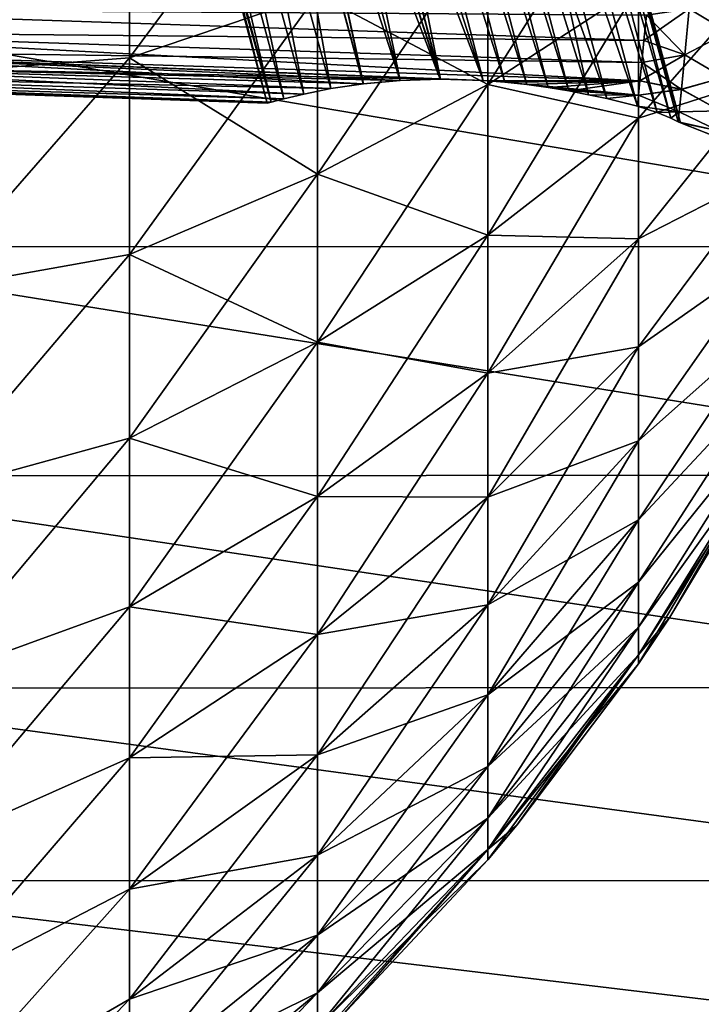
# Model space of a CAD drawing. Header units: metres. Extents: x 59 to 135, y -85 to 87.
# Tile 59 of 210: x 109 to 116, y -18 to -7. Entities that reach past the tile are written whole.
import ezdxf

# ---------------------------------------------------------------- set-up
doc = ezdxf.new("R2010")
doc.units = ezdxf.units.M
doc.layers.add('solid_21_404_502_XXX', color=7, linetype='CONTINUOUS')

msp = doc.modelspace()

# ---------------------------------------------------------------- linework, layer by layer
at = {"layer": 'solid_21_404_502_XXX'}
for points in [[(110.392487, -4.423628, -0.421481), (110.347565, -4.42402), (111.43634, -8.310863, -0.431976)], [(110.392487, -4.423628, 0.421481), (111.392357, -8.323226), (110.347565, -4.42402)], [(110.347565, -4.42402), (111.392357, -8.323226), (111.43634, -8.310863, -0.431976)], [(110.525894, -4.422464, -0.8266), (110.392487, -4.423628, -0.421481), (111.43634, -8.310863, -0.431976)], [(111.436386, -8.310852, 0.432182), (110.392487, -4.423628, 0.421481), (110.525894, -4.422464, 0.8266)], [(111.436386, -8.310852, 0.432182), (111.392357, -8.323226), (110.392487, -4.423628, 0.421481)], [(110.743584, -4.420564, -1.198509), (110.525894, -4.422464, -0.8266), (111.566765, -8.276051, -0.844717)], [(111.566971, -8.275999, 0.845185), (110.525894, -4.422464, 0.8266), (110.743584, -4.420564, 1.198509)], [(110.525894, -4.422464, -0.8266), (111.43634, -8.310863, -0.431976), (111.566765, -8.276051, -0.844717)], [(111.566971, -8.275999, 0.845185), (111.436386, -8.310852, 0.432182), (110.525894, -4.422464, 0.8266)], [(111.038292, -4.417992, -1.521424), (110.743584, -4.420564, -1.198509), (111.778152, -8.2256, -1.218633)], [(111.778397, -8.225548, 1.218974), (110.743584, -4.420564, 1.198509), (111.038292, -4.417992, 1.521423)], [(110.743584, -4.420564, -1.198509), (111.566765, -8.276051, -0.844717), (111.778152, -8.2256, -1.218633)], [(111.778397, -8.225548, 1.218974), (111.566971, -8.275999, 0.845185), (110.743584, -4.420564, 1.198509)], [(111.398613, -4.414848, -1.779628), (111.038292, -4.417992, -1.521424), (112.060646, -8.169247, -1.536503)], [(112.060905, -8.169195, 1.53674), (111.038292, -4.417992, 1.521423), (111.398605, -4.414848, 1.779627)], [(111.038292, -4.417992, -1.521424), (111.778152, -8.2256, -1.218633), (112.060646, -8.169247, -1.536503)], [(112.060905, -8.169195, 1.53674), (111.778397, -8.225548, 1.218974), (111.038292, -4.417992, 1.521423)], [(112.401436, -8.118342, 1.785575), (111.398605, -4.414848, 1.779627), (111.598946, -4.413099, 1.880386)], [(112.401436, -8.118342, 1.785575), (112.060905, -8.169195, 1.53674), (111.398605, -4.414848, 1.779627)], [(111.598953, -4.413099, -1.880387), (111.398613, -4.414848, -1.779628), (112.400543, -8.118453, -1.785059)], [(111.398613, -4.414848, -1.779628), (112.060646, -8.169247, -1.536503), (112.400543, -8.118453, -1.785059)], [(112.787056, -8.082655, 1.958179), (111.598946, -4.413099, 1.880386), (111.809967, -4.411258, 1.960317)], [(112.787056, -8.082655, 1.958179), (112.401436, -8.118342, 1.785575), (111.598946, -4.413099, 1.880386)], [(111.809967, -4.411258, -1.960317), (111.598953, -4.413099, -1.880387), (112.786057, -8.082711, -1.957851)], [(111.598953, -4.413099, -1.880387), (112.400543, -8.118453, -1.785059), (112.786057, -8.082711, -1.957851)], [(112.028831, -4.409348, -2.018155), (111.809967, -4.411258, -1.960317), (113.207458, -8.069504, -2.050285)], [(112.787056, -8.082655, 1.958179), (111.809967, -4.411258, 1.960317), (112.028831, -4.409348, 2.018154)], [(111.809967, -4.411258, -1.960317), (112.786057, -8.082711, -1.957851), (113.207458, -8.069504, -2.050285)], [(112.25312, -4.407391, -2.053221), (112.028831, -4.409348, -2.018155), (113.207458, -8.069504, -2.050285)], [(113.208389, -8.069503, 2.050393), (112.028831, -4.409348, 2.018154), (112.25312, -4.407391, 2.05322)], [(113.208389, -8.069503, 2.050393), (112.787056, -8.082655, 1.958179), (112.028831, -4.409348, 2.018154)], [(112.480423, -4.405407, -2.065), (112.25312, -4.407391, -2.053221), (113.655113, -8.083797, -2.056909)], [(113.208389, -8.069503, 2.050393), (112.25312, -4.407391, 2.05322), (112.480423, -4.405407, 2.065)], [(112.25312, -4.407391, -2.053221), (113.207458, -8.069504, -2.050285), (113.655113, -8.083797, -2.056909)], [(112.707726, -4.403423, -2.05322), (112.480423, -4.405407, -2.065), (113.655113, -8.083797, -2.056909)], [(113.655907, -8.083847, 2.056842), (112.480423, -4.405407, 2.065), (112.707726, -4.403423, 2.053221)], [(113.655907, -8.083847, 2.056842), (113.208389, -8.069503, 2.050393), (112.480423, -4.405407, 2.065)], [(112.932022, -4.401466, -2.018154), (112.707726, -4.403423, -2.05322), (113.883667, -8.10182, -2.026139)], [(113.884346, -8.101885, 2.026014), (112.707726, -4.403423, 2.053221), (112.932022, -4.401466, 2.018155)], [(112.707726, -4.403423, -2.05322), (113.655113, -8.083797, -2.056909), (113.883667, -8.10182, -2.026139)], [(113.884346, -8.101885, 2.026014), (113.655907, -8.083847, 2.056842), (112.707726, -4.403423, 2.053221)], [(113.150887, -4.399556, -1.960317), (112.932022, -4.401466, -2.018154), (114.112625, -8.126971, -1.9718)], [(114.11319, -8.127041, 1.971637), (112.932022, -4.401466, 2.018155), (113.150879, -4.399556, 1.960317)], [(112.932022, -4.401466, -2.018154), (113.883667, -8.10182, -2.026139), (114.112625, -8.126971, -1.9718)], [(114.11319, -8.127041, 1.971637), (113.884346, -8.101885, 2.026014), (112.932022, -4.401466, 2.018155)], [(114.337975, -8.158098, 1.893916), (113.150879, -4.399556, 1.960317), (113.3619, -4.397715, 1.880387)], [(114.337975, -8.158098, 1.893916), (114.11319, -8.127041, 1.971637), (113.150879, -4.399556, 1.960317)], [(113.3619, -4.397715, -1.880386), (113.150887, -4.399556, -1.960317), (114.337471, -8.158022, -1.894118)], [(113.150887, -4.399556, -1.960317), (114.112625, -8.126971, -1.9718), (114.337471, -8.158022, -1.894118)], [(113.562241, -4.395966, -1.779627), (113.3619, -4.397715, -1.880386), (114.554703, -8.193942, -1.793763)], [(114.55513, -8.194018, 1.79354), (113.3619, -4.397715, 1.880387), (113.562241, -4.395966, 1.779628)], [(113.3619, -4.397715, -1.880386), (114.337471, -8.158022, -1.894118), (114.554703, -8.193942, -1.793763)], [(114.55513, -8.194018, 1.79354), (114.337975, -8.158098, 1.893916), (113.3619, -4.397715, 1.880387)], [(113.922562, -4.392822, -1.521423), (113.562241, -4.395966, -1.779627), (114.95121, -8.274076, -1.531384)], [(114.7612, -8.233546, 1.671716), (113.562241, -4.395966, 1.779628), (113.922562, -4.392822, 1.521424)], [(113.562241, -4.395966, -1.779627), (114.760941, -8.233493, -1.671889), (114.95121, -8.274076, -1.531384)], [(113.562241, -4.395966, -1.779627), (114.554703, -8.193942, -1.793763), (114.760941, -8.233493, -1.671889)], [(114.7612, -8.233546, 1.671716), (114.55513, -8.194018, 1.79354), (113.562241, -4.395966, 1.779628)], [(114.217262, -4.39025, -1.198509), (113.922562, -4.392822, -1.521423), (115.272339, -8.351653, -1.207146)], [(115.272324, -8.351648, 1.207164), (113.922562, -4.392822, 1.521424), (114.217262, -4.39025, 1.198509)], [(113.922562, -4.392822, -1.521423), (114.95121, -8.274076, -1.531384), (115.272339, -8.351653, -1.207146)], [(114.95137, -8.274112, 1.531252), (114.7612, -8.233546, 1.671716), (113.922562, -4.392822, 1.521424)], [(115.272324, -8.351648, 1.207164), (114.95137, -8.274112, 1.531252), (113.922562, -4.392822, 1.521424)], [(114.434952, -4.38835, -0.8266), (114.217262, -4.39025, -1.198509), (115.481117, -8.418453, -0.897433)], [(115.481316, -8.418519, 0.897074), (114.217262, -4.39025, 1.198509), (114.434952, -4.38835, 0.8266)], [(114.217262, -4.39025, -1.198509), (115.272339, -8.351653, -1.207146), (115.481117, -8.418453, -0.897433)], [(115.481316, -8.418519, 0.897074), (115.272324, -8.351648, 1.207164), (114.217262, -4.39025, 1.198509)], [(114.568367, -4.387186, -0.421481), (114.434952, -4.38835, -0.8266), (115.62262, -8.478787, -0.583449)], [(115.622787, -8.478856, 0.582966), (114.434952, -4.38835, 0.8266), (114.568367, -4.387186, 0.421481)], [(114.434952, -4.38835, -0.8266), (115.481117, -8.418453, -0.897433), (115.62262, -8.478787, -0.583449)], [(115.622787, -8.478856, 0.582966), (115.481316, -8.418519, 0.897074), (114.434952, -4.38835, 0.8266)], [(114.568367, -4.387186, -0.421481), (115.723175, -8.528977), (114.613281, -4.386794)], [(115.699303, -8.516507, 0.285533), (114.568367, -4.387186, 0.421481), (114.613281, -4.386794)], [(114.568367, -4.387186, -0.421481), (115.70031, -8.517031, -0.27944), (115.723175, -8.528977)], [(114.568367, -4.387186, -0.421481), (115.62262, -8.478787, -0.583449), (115.70031, -8.517031, -0.27944)], [(115.699303, -8.516507, 0.285533), (115.622787, -8.478856, 0.582966), (114.568367, -4.387186, 0.421481)], [(115.699303, -8.516507, 0.285533), (114.613281, -4.386794), (115.723175, -8.528977)], [(111.920319, -5.199671, -17.368111), (109.95063, -5.682899, -18.982204), (109.95063, -7.848173, -18.194109)], [(111.920319, -5.199671, -17.368111), (109.95063, -7.848173, -18.194109), (111.920319, -7.180827, -16.647028)], [(109.95063, -5.682899, 18.982204), (107.817078, -8.010923, 19.721573), (107.817078, -5.623294, 20.530315)], [(109.95063, -5.682899, -18.982204), (107.817078, -5.623343, -20.530302), (107.817078, -8.010966, -19.721556)], [(113.704964, -8.124993, -14.072901), (115.285385, -7.097771, -12.2937), (115.285385, -5.622567, -13.034575)], [(113.704964, -6.436291, -14.920999), (113.704964, -8.124993, -14.072901), (115.285385, -5.622567, -13.034575)], [(109.95063, -7.848173, 18.194109), (107.817078, -8.010923, 19.721573), (109.95063, -5.682899, 18.982204)], [(109.95063, -7.848173, -18.194109), (109.95063, -5.682899, -18.982204), (107.817078, -8.010966, -19.721556)], [(109.95063, -7.848173, 18.194109), (109.95063, -5.682899, 18.982204), (111.920319, -7.180827, 16.647028)], [(111.920319, -7.180827, 16.647028), (113.704964, -6.436291, 14.920999), (113.704964, -8.124993, 14.072901)], [(111.920319, -9.064875, -15.700824), (113.704964, -8.124993, -14.072901), (113.704964, -6.436291, -14.920999)], [(111.920319, -7.180827, -16.647028), (111.920319, -9.064875, -15.700824), (113.704964, -6.436291, -14.920999)], [(113.704964, -8.124993, 14.072901), (113.704964, -6.436291, 14.920999), (115.285385, -7.097771, 12.2937)], [(108.931236, -6.632262, -15.899974), (108.601753, -7.452062, -15.831727), (108.727631, -6.949648, -16.02553)], [(108.621056, -7.441148, -15.677218), (108.601753, -7.452062, -15.831727), (108.931236, -6.632262, -15.899974)], [(108.602654, -7.449636, 15.832072), (108.932411, -6.629541, 15.900042), (108.72821, -6.948208, 16.025627)], [(108.951202, -6.638469, 15.745342), (108.932411, -6.629541, 15.900042), (108.602654, -7.449636, 15.832072)], [(108.621956, -7.438782, 15.67756), (108.951202, -6.638469, 15.745342), (108.602654, -7.449636, 15.832072)], [(115.285385, -8.47699, 11.386574), (116.6446, -6.926103, 9.78536), (116.6446, -8.042004, 8.891027)], [(115.285385, -8.47699, 11.386574), (115.285385, -7.097771, 12.2937), (116.6446, -6.926103, 9.78536)], [(115.285385, -8.47699, -11.386574), (116.6446, -8.042004, -8.891027), (116.6446, -6.926103, -9.78536)], [(115.285385, -7.097771, -12.2937), (115.285385, -8.47699, -11.386574), (116.6446, -6.926103, -9.78536)], [(115.816536, -7.3345, -3.885094), (116.280022, -6.979346, -4.616666), (116.222412, -7.576457, -3.808424)], [(116.222427, -7.576327, 3.808612), (116.280029, -6.979311, 4.616724), (115.816559, -7.33431, 3.885368)], [(113.704964, -8.124993, 14.072901), (115.285385, -7.097771, 12.2937), (115.285385, -8.47699, 11.386574)], [(113.704964, -9.703818, -13.034491), (115.285385, -8.47699, -11.386574), (115.285385, -7.097771, -12.2937)], [(113.704964, -8.124993, -14.072901), (113.704964, -9.703818, -13.034491), (115.285385, -7.097771, -12.2937)], [(109.95063, -7.848173, 18.194109), (111.920319, -7.180827, 16.647028), (111.920319, -9.064875, 15.700824)], [(111.920319, -7.180827, -16.647028), (109.95063, -7.848173, -18.194109), (109.95063, -9.907313, -17.159969)], [(111.920319, -7.180827, -16.647028), (109.95063, -9.907313, -17.159969), (111.920319, -9.064875, -15.700824)], [(111.920319, -9.064875, 15.700824), (111.920319, -7.180827, 16.647028), (113.704964, -8.124993, 14.072901)], [(105.599998, -7.292579, 21.813259), (120.538811, -9.822134, 20.797253), (120.5784, -7.287879, 21.814831)], [(105.599998, -7.292579, -21.813259), (120.578392, -7.28847, -21.814632), (120.538803, -9.822706, -20.796982)], [(105.599998, -7.292579, 21.813259), (105.599998, -9.828005, 20.794477), (120.538811, -9.822134, 20.797253)], [(105.599998, -9.828005, -20.794477), (105.599998, -7.292579, -21.813259), (120.538803, -9.822706, -20.796982)], [(115.340332, -7.666332, 3.205339), (105.518089, -7.332491, 3.102269), (105.518089, -7.569095, 2.618288)], [(115.340332, -7.666332, 3.205339), (115.366592, -7.401077, 3.665334), (105.518089, -7.332491, 3.102269)], [(115.340393, -7.66574, -3.206466), (105.518089, -7.569095, -2.618288), (105.518089, -7.332491, -3.102269)], [(115.366646, -7.400487, -3.666272), (115.340393, -7.66574, -3.206466), (105.518089, -7.332491, -3.102269)], [(115.816559, -7.33431, 3.885368), (115.366592, -7.401077, 3.665334), (115.340332, -7.666332, 3.205339)], [(115.76918, -7.814988, 3.054372), (115.816559, -7.33431, 3.885368), (115.340332, -7.666332, 3.205339)], [(115.769157, -7.815195, -3.053904), (115.340393, -7.66574, -3.206466), (115.366646, -7.400487, -3.666272)], [(115.769157, -7.815195, -3.053904), (115.366646, -7.400487, -3.666272), (115.816536, -7.3345, -3.885094)], [(115.769157, -7.815195, -3.053904), (115.816536, -7.3345, -3.885094), (116.222412, -7.576457, -3.808424)], [(116.222427, -7.576327, 3.808612), (115.816559, -7.33431, 3.885368), (115.76918, -7.814988, 3.054372)], [(115.317635, -7.895239, 2.726477), (105.518089, -7.569095, 2.618288), (105.518089, -7.764924, 2.116421)], [(115.317635, -7.895239, 2.726477), (115.340332, -7.666332, 3.205339), (105.518089, -7.569095, 2.618288)], [(115.298714, -8.08601, -2.233007), (105.518089, -7.764924, -2.116421), (105.518089, -7.569095, -2.618288)], [(115.317688, -7.894687, -2.727756), (115.298714, -8.08601, -2.233007), (105.518089, -7.569095, -2.618288)], [(115.340393, -7.66574, -3.206466), (115.317688, -7.894687, -2.727756), (105.518089, -7.569095, -2.618288)], [(115.769157, -7.815195, -3.053904), (116.222412, -7.576457, -3.808424), (116.176224, -8.053399, -2.924376)], [(116.176247, -8.053246, 2.924732), (116.222427, -7.576327, 3.808612), (115.76918, -7.814988, 3.054372)], [(115.76918, -7.814988, 3.054372), (115.340332, -7.666332, 3.205339), (115.317635, -7.895239, 2.726477)], [(115.769157, -7.815195, -3.053904), (115.317688, -7.894687, -2.727756), (115.340393, -7.66574, -3.206466)], [(105.518089, -7.764924, -2.116421), (113.655113, -8.083797, -2.056909), (113.207458, -8.069504, -2.050285)], [(115.298714, -8.08601, -2.233007), (113.655113, -8.083797, -2.056909), (105.518089, -7.764924, -2.116421)], [(105.518089, -7.764924, -2.116421), (113.207458, -8.069504, -2.050285), (112.786057, -8.082711, -1.957851)], [(105.518089, -7.764924, -2.116421), (112.786057, -8.082711, -1.957851), (112.400543, -8.118453, -1.785059)], [(105.518089, -7.764924, -2.116421), (112.400543, -8.118453, -1.785059), (105.518089, -7.91864, -1.600097)], [(105.518089, -7.764924, 2.116421), (113.208389, -8.069503, 2.050393), (113.655907, -8.083847, 2.056842)], [(105.518089, -7.91864, 1.600097), (113.208389, -8.069503, 2.050393), (105.518089, -7.764924, 2.116421)], [(115.298676, -8.086434, 2.231771), (105.518089, -7.764924, 2.116421), (113.655907, -8.083847, 2.056842)], [(115.298676, -8.086434, 2.231771), (115.317635, -7.895239, 2.726477), (105.518089, -7.764924, 2.116421)], [(115.76918, -7.814988, 3.054372), (115.317635, -7.895239, 2.726477), (115.298676, -8.086434, 2.231771)], [(115.733459, -8.176515, 2.165089), (115.76918, -7.814988, 3.054372), (115.298676, -8.086434, 2.231771)], [(115.733437, -8.176706, -2.164474), (115.317688, -7.894687, -2.727756), (115.769157, -7.815195, -3.053904)], [(115.733437, -8.176706, -2.164474), (115.769157, -7.815195, -3.053904), (116.176224, -8.053399, -2.924376)], [(116.176247, -8.053246, 2.924732), (115.76918, -7.814988, 3.054372), (115.733459, -8.176515, 2.165089)], [(105.518089, -7.91864, -1.600097), (112.400543, -8.118453, -1.785059), (112.060646, -8.169247, -1.536503)], [(105.518089, -7.91864, -1.600097), (112.060646, -8.169247, -1.536503), (111.778152, -8.2256, -1.218633)], [(105.518089, -7.91864, -1.600097), (111.778152, -8.2256, -1.218633), (105.518089, -8.029194, -1.072843)], [(105.518089, -7.91864, 1.600097), (112.060905, -8.169195, 1.53674), (112.401436, -8.118342, 1.785575)], [(105.518089, -8.029194, 1.072843), (112.060905, -8.169195, 1.53674), (105.518089, -7.91864, 1.600097)], [(105.518089, -7.91864, 1.600097), (112.401436, -8.118342, 1.785575), (112.787056, -8.082655, 1.958179)], [(105.518089, -7.91864, 1.600097), (112.787056, -8.082655, 1.958179), (113.208389, -8.069503, 2.050393)], [(109.95063, -7.848173, 18.194109), (107.817078, -10.286201, 18.636238), (107.817078, -8.010923, 19.721573)], [(109.95063, -9.907313, 17.159969), (107.817078, -10.286201, 18.636238), (109.95063, -7.848173, 18.194109)], [(109.95063, -7.848173, -18.194109), (107.817078, -8.010966, -19.721556), (107.817078, -10.286238, -18.636217)], [(109.95063, -9.907313, -17.159969), (109.95063, -7.848173, -18.194109), (107.817078, -10.286238, -18.636217)], [(109.95063, -9.907313, 17.159969), (109.95063, -7.848173, 18.194109), (111.920319, -9.064875, 15.700824)], [(115.733437, -8.176706, -2.164474), (115.298714, -8.08601, -2.233007), (115.317688, -7.894687, -2.727756)], [(105.518089, -8.029194, -1.072843), (111.778152, -8.2256, -1.218633), (111.566765, -8.276051, -0.844717)], [(105.518089, -8.029194, -1.072843), (111.566765, -8.276051, -0.844717), (105.518089, -8.09583, -0.53826)], [(105.518089, -8.029194, 1.072843), (111.566971, -8.275999, 0.845185), (111.778397, -8.225548, 1.218974)], [(105.518089, -8.09583, 0.53826), (111.566971, -8.275999, 0.845185), (105.518089, -8.029194, 1.072843)], [(105.518089, -8.029194, 1.072843), (111.778397, -8.225548, 1.218974), (112.060905, -8.169195, 1.53674)], [(115.285385, -9.741572, 10.325463), (116.6446, -8.042004, 8.891027), (116.6446, -9.043473, 7.870183)], [(115.285385, -9.741572, 10.325463), (115.285385, -8.47699, 11.386574), (116.6446, -8.042004, 8.891027)], [(115.285385, -9.741572, -10.325463), (116.6446, -9.043473, -7.870183), (116.6446, -8.042004, -8.891027)], [(115.285385, -8.47699, -11.386574), (115.285385, -9.741572, -10.325463), (116.6446, -8.042004, -8.891027)], [(105.518089, -8.09583, -0.53826), (111.566765, -8.276051, -0.844717), (111.43634, -8.310863, -0.431976)], [(105.518089, -8.09583, -0.53826), (111.43634, -8.310863, -0.431976), (111.392357, -8.323226)], [(105.518089, -8.09583, -0.53826), (111.392357, -8.323226), (105.518089, -8.118093)], [(105.518089, -8.09583, 0.53826), (111.436386, -8.310852, 0.432182), (111.566971, -8.275999, 0.845185)], [(105.518089, -8.118093), (111.436386, -8.310852, 0.432182), (105.518089, -8.09583, 0.53826)], [(105.518089, -8.118093), (111.392357, -8.323226), (111.436386, -8.310852, 0.432182)], [(111.920319, -9.064875, 15.700824), (113.704964, -8.124993, 14.072901), (113.704964, -9.703818, 13.034491)], [(111.920319, -10.826336, -14.542293), (113.704964, -9.703818, -13.034491), (113.704964, -8.124993, -14.072901)], [(111.920319, -9.064875, -15.700824), (111.920319, -10.826336, -14.542293), (113.704964, -8.124993, -14.072901)], [(115.298714, -8.08601, -2.233007), (113.883667, -8.10182, -2.026139), (113.655113, -8.083797, -2.056909)], [(115.298676, -8.086434, 2.231771), (113.655907, -8.083847, 2.056842), (113.884346, -8.101885, 2.026014)], [(113.704964, -9.703818, 13.034491), (113.704964, -8.124993, 14.072901), (115.285385, -8.47699, 11.386574)], [(115.298714, -8.08601, -2.233007), (115.283569, -8.23862, -1.725142), (113.883667, -8.10182, -2.026139)], [(115.283569, -8.23862, -1.725142), (114.112625, -8.126971, -1.9718), (113.883667, -8.10182, -2.026139)], [(115.298676, -8.086434, 2.231771), (113.884346, -8.101885, 2.026014), (114.11319, -8.127041, 1.971637)], [(115.283569, -8.23862, -1.725142), (114.337471, -8.158022, -1.894118), (114.112625, -8.126971, -1.9718)], [(115.298676, -8.086434, 2.231771), (114.11319, -8.127041, 1.971637), (114.337975, -8.158098, 1.893916)], [(115.298676, -8.086434, 2.231771), (114.337975, -8.158098, 1.893916), (114.55513, -8.194018, 1.79354)], [(115.283546, -8.238839, 1.724296), (115.298676, -8.086434, 2.231771), (114.55513, -8.194018, 1.79354)], [(115.733459, -8.176515, 2.165089), (115.298676, -8.086434, 2.231771), (115.283546, -8.238839, 1.724296)], [(115.733437, -8.176706, -2.164474), (115.283569, -8.23862, -1.725142), (115.298714, -8.08601, -2.233007)], [(115.733437, -8.176706, -2.164474), (116.176224, -8.053399, -2.924376), (116.142494, -8.400869, -1.982333)], [(116.142509, -8.400744, 1.982817), (116.176247, -8.053246, 2.924732), (115.733459, -8.176515, 2.165089)], [(115.283569, -8.23862, -1.725142), (114.554703, -8.193942, -1.793763), (114.337471, -8.158022, -1.894118)], [(115.283569, -8.23862, -1.725142), (114.760941, -8.233493, -1.671889), (114.554703, -8.193942, -1.793763)], [(115.283546, -8.238839, 1.724296), (114.55513, -8.194018, 1.79354), (114.7612, -8.233546, 1.671716)], [(115.283569, -8.23862, -1.725142), (114.95121, -8.274076, -1.531384), (114.760941, -8.233493, -1.671889)], [(115.283546, -8.238839, 1.724296), (114.7612, -8.233546, 1.671716), (114.95137, -8.274112, 1.531252)], [(115.283569, -8.23862, -1.725142), (115.272339, -8.351653, -1.207146), (114.95121, -8.274076, -1.531384)], [(115.283546, -8.238839, 1.724296), (114.95137, -8.274112, 1.531252), (115.272324, -8.351648, 1.207164)], [(115.710159, -8.411979, 1.234397), (115.283546, -8.238839, 1.724296), (115.272324, -8.351648, 1.207164)], [(115.710144, -8.412097, -1.233741), (115.272339, -8.351653, -1.207146), (115.283569, -8.23862, -1.725142)], [(115.710159, -8.411979, 1.234397), (115.733459, -8.176515, 2.165089), (115.283546, -8.238839, 1.724296)], [(115.710144, -8.412097, -1.233741), (115.283569, -8.23862, -1.725142), (115.733437, -8.176706, -2.164474)], [(115.710144, -8.412097, -1.233741), (115.733437, -8.176706, -2.164474), (116.142494, -8.400869, -1.982333)], [(116.142509, -8.400744, 1.982817), (115.733459, -8.176515, 2.165089), (115.710159, -8.411979, 1.234397)], [(115.710159, -8.411979, 1.234397), (115.272324, -8.351648, 1.207164), (115.481316, -8.418519, 0.897074)], [(115.710144, -8.412097, -1.233741), (115.481117, -8.418453, -0.897433), (115.272339, -8.351653, -1.207146)], [(115.710144, -8.412097, -1.233741), (115.62262, -8.478787, -0.583449), (115.481117, -8.418453, -0.897433)], [(115.710159, -8.411979, 1.234397), (115.481316, -8.418519, 0.897074), (115.622787, -8.478856, 0.582966)], [(115.710144, -8.412097, -1.233741), (115.70031, -8.517031, -0.27944), (115.62262, -8.478787, -0.583449)], [(115.710159, -8.411979, 1.234397), (115.622787, -8.478856, 0.582966), (115.699303, -8.516507, 0.285533)], [(116.121956, -8.61201, 1.001312), (115.710159, -8.411979, 1.234397), (115.699303, -8.516507, 0.285533)], [(115.710144, -8.412097, -1.233741), (116.121948, -8.612075, -1.000918), (115.70031, -8.517031, -0.27944)], [(115.710144, -8.412097, -1.233741), (116.142494, -8.400869, -1.982333), (116.121948, -8.612075, -1.000918)], [(116.121956, -8.61201, 1.001312), (116.142509, -8.400744, 1.982817), (115.710159, -8.411979, 1.234397)], [(113.704964, -9.703818, 13.034491), (115.285385, -8.47699, 11.386574), (115.285385, -9.741572, 10.325463)], [(113.704964, -11.151417, -11.819812), (115.285385, -9.741572, -10.325463), (115.285385, -8.47699, -11.386574)], [(113.704964, -9.703818, -13.034491), (113.704964, -11.151417, -11.819812), (115.285385, -8.47699, -11.386574)], [(116.121956, -8.61201, 1.001312), (115.699303, -8.516507, 0.285533), (115.723175, -8.528977)], [(116.115059, -8.682919), (115.723175, -8.528977), (115.70031, -8.517031, -0.27944)], [(116.121948, -8.612075, -1.000918), (116.115059, -8.682919), (115.70031, -8.517031, -0.27944)], [(116.115059, -8.682919), (116.121956, -8.61201, 1.001312), (115.723175, -8.528977)], [(109.95063, -9.907313, 17.159969), (111.920319, -9.064875, 15.700824), (111.920319, -10.826336, 14.542293)], [(111.920319, -9.064875, -15.700824), (109.95063, -9.907313, -17.159969), (109.95063, -11.832475, -15.893772)], [(111.920319, -9.064875, -15.700824), (109.95063, -11.832475, -15.893772), (111.920319, -10.826336, -14.542293)], [(111.920319, -10.826336, 14.542293), (111.920319, -9.064875, 15.700824), (113.704964, -9.703818, 13.034491)], [(115.285385, -10.874416, 9.124719), (116.6446, -9.043473, 7.870183), (116.6446, -9.916263, 6.737353)], [(115.285385, -10.874416, 9.124719), (115.285385, -9.741572, 10.325463), (116.6446, -9.043473, 7.870183)], [(115.285385, -10.874416, -9.124719), (116.6446, -9.916263, -6.737353), (116.6446, -9.043473, -7.870183)], [(115.285385, -9.741572, -10.325463), (115.285385, -10.874416, -9.124719), (116.6446, -9.043473, -7.870183)], [(111.920319, -10.826336, 14.542293), (113.704964, -9.703818, 13.034491), (113.704964, -11.151417, 11.819812)], [(111.920319, -12.441389, -13.187102), (113.704964, -11.151417, -11.819812), (113.704964, -9.703818, -13.034491)], [(111.920319, -10.826336, -14.542293), (111.920319, -12.441389, -13.187102), (113.704964, -9.703818, -13.034491)], [(113.704964, -11.151417, 11.819812), (113.704964, -9.703818, 13.034491), (115.285385, -9.741572, 10.325463)], [(113.704964, -11.151417, 11.819812), (115.285385, -9.741572, 10.325463), (115.285385, -10.874416, 9.124719)], [(113.704964, -12.448212, -10.44529), (115.285385, -10.874416, -9.124719), (115.285385, -9.741572, -10.325463)], [(113.704964, -11.151417, -11.819812), (113.704964, -12.448212, -10.44529), (115.285385, -9.741572, -10.325463)], [(105.599998, -9.828005, 20.794477), (120.515663, -12.218387, 19.486176), (120.538811, -9.822134, 20.797253)], [(105.599998, -9.828005, -20.794477), (120.538803, -9.822706, -20.796982), (120.515656, -12.218923, -19.48584)], [(105.599998, -9.828005, 20.794477), (105.599998, -12.224719, 19.482203), (120.515663, -12.218387, 19.486176)], [(105.599998, -12.224719, -19.482203), (105.599998, -9.828005, -20.794477), (120.515656, -12.218923, -19.48584)], [(109.95063, -9.907313, 17.159969), (107.817078, -12.417218, 17.289534), (107.817078, -10.286201, 18.636238)], [(109.95063, -11.832475, 15.893772), (107.817078, -12.417218, 17.289534), (109.95063, -9.907313, 17.159969)], [(109.95063, -9.907313, -17.159969), (107.817078, -10.286238, -18.636217), (107.817078, -12.417248, -17.289513)], [(109.95063, -11.832475, -15.893772), (109.95063, -9.907313, -17.159969), (107.817078, -12.417248, -17.289513)], [(109.95063, -11.832475, 15.893772), (109.95063, -9.907313, 17.159969), (111.920319, -10.826336, 14.542293)], [(115.285385, -11.860203, 7.800578), (116.6446, -9.916263, 6.737353), (116.6446, -10.647953, 5.508656)], [(115.285385, -11.860203, 7.800578), (115.285385, -10.874416, 9.124719), (116.6446, -9.916263, 6.737353)], [(115.285385, -11.860203, -7.800578), (116.6446, -10.647953, -5.508656), (116.6446, -9.916263, -6.737353)], [(115.285385, -10.874416, -9.124719), (115.285385, -11.860203, -7.800578), (116.6446, -9.916263, -6.737353)], [(115.285385, -12.685599, 6.370948), (116.6446, -10.647953, 5.508656), (116.6446, -11.228132, 4.201576)], [(115.285385, -12.685599, 6.370948), (115.285385, -11.860203, 7.800578), (116.6446, -10.647953, 5.508656)], [(115.285385, -12.685599, -6.370948), (116.6446, -11.228131, -4.201576), (116.6446, -10.647953, -5.508656)], [(115.285385, -11.860203, -7.800578), (115.285385, -12.685599, -6.370948), (116.6446, -10.647953, -5.508656)], [(109.95063, -11.832475, 15.893772), (111.920319, -10.826336, 14.542293), (111.920319, -12.441389, 13.187102)], [(111.920319, -10.826336, -14.542293), (109.95063, -11.832475, -15.893772), (109.95063, -13.597622, -14.412637)], [(111.920319, -10.826336, -14.542293), (109.95063, -13.597622, -14.412637), (111.920319, -12.441389, -13.187102)], [(111.920319, -12.441389, 13.187102), (111.920319, -10.826336, 14.542293), (113.704964, -11.151417, 11.819812)], [(113.704964, -12.448212, 10.44529), (115.285385, -10.874416, 9.124719), (115.285385, -11.860203, 7.800578)], [(113.704964, -12.448212, 10.44529), (113.704964, -11.151417, 11.819812), (115.285385, -10.874416, 9.124719)], [(113.704964, -13.576665, -8.929513), (115.285385, -11.860203, -7.800578), (115.285385, -10.874416, -9.124719)], [(113.704964, -12.448212, -10.44529), (113.704964, -13.576665, -8.929513), (115.285385, -10.874416, -9.124719)], [(111.920319, -12.441389, 13.187102), (113.704964, -11.151417, 11.819812), (113.704964, -12.448212, 10.44529)], [(111.920319, -13.888194, -11.653579), (113.704964, -12.448212, -10.44529), (113.704964, -11.151417, -11.819812)], [(111.920319, -12.441389, -13.187102), (111.920319, -13.888194, -11.653579), (113.704964, -11.151417, -11.819812)], [(115.285385, -13.339446, -4.855161), (116.6446, -11.648544, -2.834712), (116.6446, -11.228131, -4.201576)], [(115.285385, -12.685599, -6.370948), (115.285385, -13.339446, -4.855161), (116.6446, -11.228131, -4.201576)], [(115.285385, -13.339446, 4.855161), (116.6446, -11.228132, 4.201576), (116.6446, -11.648544, 2.834712)], [(115.285385, -13.339446, 4.855161), (115.285385, -12.685599, 6.370948), (116.6446, -11.228132, 4.201576)], [(115.285385, -13.8129, 3.273717), (116.6446, -11.648544, 2.834712), (116.6446, -11.90321, 1.427512)], [(115.285385, -13.8129, 3.273717), (115.285385, -13.339446, 4.855161), (116.6446, -11.648544, 2.834712)], [(115.285385, -13.8129, -3.273717), (116.6446, -11.90321, -1.427512), (116.6446, -11.648544, -2.834712)], [(115.285385, -13.339446, -4.855161), (115.285385, -13.8129, -3.273717), (116.6446, -11.648544, -2.834712)], [(109.95063, -11.832475, 15.893772), (107.817078, -14.374086, 15.700349), (107.817078, -12.417218, 17.289534)], [(109.95063, -13.597622, 14.412637), (107.817078, -14.374086, 15.700349), (109.95063, -11.832475, 15.893772)], [(109.95063, -11.832475, -15.893772), (107.817078, -12.417248, -17.289513), (107.817078, -14.374109, -15.700327)], [(109.95063, -13.597622, -14.412637), (109.95063, -11.832475, -15.893772), (107.817078, -14.374109, -15.700327)], [(109.95063, -13.597622, 14.412637), (109.95063, -11.832475, 15.893772), (111.920319, -12.441389, 13.187102)], [(113.704964, -13.576665, 8.929513), (115.285385, -11.860203, 7.800578), (115.285385, -12.685599, 6.370948)], [(113.704964, -13.576665, 8.929513), (113.704964, -12.448212, 10.44529), (115.285385, -11.860203, 7.800578)], [(113.704964, -14.521518, -7.29298), (115.285385, -12.685599, -6.370948), (115.285385, -11.860203, -7.800578)], [(113.704964, -13.576665, -8.929513), (113.704964, -14.521518, -7.29298), (115.285385, -11.860203, -7.800578)], [(115.285385, -14.099557, 1.648002), (116.6446, -11.90321, 1.427512), (116.6446, -11.988503)], [(115.285385, -14.099557, 1.648002), (115.285385, -13.8129, 3.273717), (116.6446, -11.90321, 1.427512)], [(116.6446, -11.90321, -1.427512), (115.285385, -14.195542), (115.614037, -13.7069)], [(115.285385, -14.099557, -1.648002), (115.285385, -14.195542), (116.6446, -11.90321, -1.427512)], [(115.285385, -13.8129, -3.273717), (115.285385, -14.099557, -1.648002), (116.6446, -11.90321, -1.427512)], [(116.6446, -11.90321, -1.427512), (115.614037, -13.7069), (116.6446, -11.988503)], [(115.285385, -14.099557, 1.648002), (116.6446, -11.988503), (115.614037, -13.7069)], [(105.599998, -12.224719, 19.482203), (120.506554, -14.442842, 17.899841), (120.515663, -12.218387, 19.486176)], [(105.599998, -12.224719, -19.482203), (120.515656, -12.218923, -19.48584), (120.506554, -14.443334, -17.899445)], [(105.599998, -12.224719, 19.482203), (105.599998, -14.448894, 17.894957), (120.506554, -14.442842, 17.899841)], [(105.599998, -14.448894, -17.894957), (105.599998, -12.224719, -19.482203), (120.506554, -14.443334, -17.899445)], [(109.95063, -13.597622, 14.412637), (111.920319, -12.441389, 13.187102), (111.920319, -13.888194, 11.653579)], [(111.920319, -12.441389, -13.187102), (109.95063, -13.597622, -14.412637), (109.95063, -15.178885, -12.736596)], [(111.920319, -12.441389, -13.187102), (109.95063, -15.178885, -12.736596), (111.920319, -13.888194, -11.653579)], [(111.920319, -13.888194, 11.653579), (111.920319, -12.441389, 13.187102), (113.704964, -12.448212, 10.44529)], [(111.920319, -13.888194, 11.653579), (113.704964, -12.448212, 10.44529), (113.704964, -13.576665, 8.929513)], [(111.920319, -15.147185, -9.962461), (113.704964, -13.576665, -8.929513), (113.704964, -12.448212, -10.44529)], [(111.920319, -13.888194, -11.653579), (111.920319, -15.147185, -9.962461), (113.704964, -12.448212, -10.44529)], [(113.704964, -14.521518, 7.29298), (115.285385, -12.685599, 6.370948), (115.285385, -13.339446, 4.855161)], [(113.704964, -14.521518, 7.29298), (113.704964, -13.576665, 8.929513), (115.285385, -12.685599, 6.370948)], [(113.704964, -15.269992, -5.557823), (115.285385, -13.339446, -4.855161), (115.285385, -12.685599, -6.370948)], [(113.704964, -14.521518, -7.29298), (113.704964, -15.269992, -5.557823), (115.285385, -12.685599, -6.370948)], [(113.704964, -15.269992, 5.557823), (115.285385, -13.339446, 4.855161), (115.285385, -13.8129, 3.273717)], [(113.704964, -15.269992, 5.557823), (113.704964, -14.521518, 7.29298), (115.285385, -13.339446, 4.855161)], [(113.704964, -15.811966, -3.747505), (115.285385, -13.8129, -3.273717), (115.285385, -13.339446, -4.855161)], [(113.704964, -15.269992, -5.557823), (113.704964, -15.811966, -3.747505), (115.285385, -13.339446, -4.855161)], [(109.95063, -13.597622, 14.412637), (107.817078, -16.12936, 13.890969), (107.817078, -14.374086, 15.700349)], [(109.95063, -15.178885, 12.736596), (107.817078, -16.12936, 13.890969), (109.95063, -13.597622, 14.412637)], [(109.95063, -13.597622, -14.412637), (107.817078, -14.374109, -15.700327), (107.817078, -16.129377, -13.890949)], [(109.95063, -15.178885, -12.736596), (109.95063, -13.597622, -14.412637), (107.817078, -16.129377, -13.890949)], [(109.95063, -15.178885, 12.736596), (109.95063, -13.597622, 14.412637), (111.920319, -13.888194, 11.653579)], [(111.920319, -15.147185, 9.962461), (113.704964, -13.576665, 8.929513), (113.704964, -14.521518, 7.29298)], [(111.920319, -15.147185, 9.962461), (111.920319, -13.888194, 11.653579), (113.704964, -13.576665, 8.929513)], [(111.920319, -16.201336, -8.136617), (113.704964, -14.521518, -7.29298), (113.704964, -13.576665, -8.929513)], [(111.920319, -15.147185, -9.962461), (111.920319, -16.201336, -8.136617), (113.704964, -13.576665, -8.929513)], [(115.285385, -14.195542), (115.285385, -14.099557, 1.648002), (115.614037, -13.7069)], [(113.704964, -15.811966, 3.747505), (115.285385, -13.8129, 3.273717), (115.285385, -14.099557, 1.648002)], [(113.704964, -15.811966, 3.747505), (113.704964, -15.269992, 5.557823), (115.285385, -13.8129, 3.273717)], [(113.704964, -16.14011, -1.886508), (115.285385, -14.099557, -1.648002), (115.285385, -13.8129, -3.273717)], [(113.704964, -15.811966, -3.747505), (113.704964, -16.14011, -1.886508), (115.285385, -13.8129, -3.273717)], [(109.95063, -15.178885, 12.736596), (111.920319, -13.888194, 11.653579), (111.920319, -15.147185, 9.962461)], [(111.920319, -13.888194, -11.653579), (109.95063, -15.178885, -12.736596), (109.95063, -16.554878, -10.888315)], [(111.920319, -13.888194, -11.653579), (109.95063, -16.554878, -10.888315), (111.920319, -15.147185, -9.962461)], [(113.704964, -16.14011, 1.886508), (115.285385, -14.099557, 1.648002), (115.285385, -14.195542)], [(113.704964, -16.14011, 1.886508), (113.704964, -15.811966, 3.747505), (115.285385, -14.099557, 1.648002)], [(115.285385, -14.099557, -1.648002), (113.704964, -16.249987), (114.009773, -15.886704)], [(113.704964, -16.14011, -1.886508), (113.704964, -16.249987), (115.285385, -14.099557, -1.648002)], [(115.285385, -14.099557, -1.648002), (114.009773, -15.886704), (115.285385, -14.195542)], [(113.704964, -16.14011, 1.886508), (115.285385, -14.195542), (114.009773, -15.886704)], [(105.599998, -14.448894, 17.894957), (120.508682, -16.463959, 16.06045), (120.506554, -14.442842, 17.899841)], [(105.599998, -14.448894, -17.894957), (120.506554, -14.443334, -17.899445), (120.508682, -16.464399, -16.059998)], [(105.599998, -14.448894, 17.894957), (105.599998, -16.469137, 16.055141), (120.508682, -16.463959, 16.06045)], [(105.599998, -16.469137, -16.055141), (105.599998, -14.448894, -17.894957), (120.508682, -16.464399, -16.059998)], [(111.920319, -16.201336, 8.136617), (113.704964, -14.521518, 7.29298), (113.704964, -15.269992, 5.557823)], [(111.920319, -16.201336, 8.136617), (111.920319, -15.147185, 9.962461), (113.704964, -14.521518, 7.29298)], [(111.920319, -17.036392, -6.20074), (113.704964, -15.269992, -5.557823), (113.704964, -14.521518, -7.29298)], [(111.920319, -16.201336, -8.136617), (111.920319, -17.036392, -6.20074), (113.704964, -14.521518, -7.29298)], [(109.95063, -16.554878, 10.888315), (111.920319, -15.147185, 9.962461), (111.920319, -16.201336, 8.136617)], [(109.95063, -16.554878, 10.888315), (109.95063, -15.178885, 12.736596), (111.920319, -15.147185, 9.962461)], [(111.920319, -15.147185, -9.962461), (109.95063, -16.554878, -10.888315), (109.95063, -17.706997, -8.892788)], [(111.920319, -15.147185, -9.962461), (109.95063, -17.706997, -8.892788), (111.920319, -16.201336, -8.136617)], [(109.95063, -15.178885, 12.736596), (107.817078, -17.658424, 11.886773), (107.817078, -16.12936, 13.890969)], [(109.95063, -16.554878, 10.888315), (107.817078, -17.658424, 11.886773), (109.95063, -15.178885, 12.736596)], [(109.95063, -15.178885, -12.736596), (107.817078, -16.129377, -13.890949), (107.817078, -17.658436, -11.886754)], [(109.95063, -16.554878, -10.888315), (109.95063, -15.178885, -12.736596), (107.817078, -17.658436, -11.886754)], [(111.920319, -17.036392, 6.20074), (113.704964, -15.269992, 5.557823), (113.704964, -15.811966, 3.747505)], [(111.920319, -17.036392, 6.20074), (111.920319, -16.201336, 8.136617), (113.704964, -15.269992, 5.557823)], [(111.920319, -17.64106, -4.181008), (113.704964, -15.811966, -3.747505), (113.704964, -15.269992, -5.557823)], [(111.920319, -17.036392, -6.20074), (111.920319, -17.64106, -4.181008), (113.704964, -15.269992, -5.557823)], [(111.920319, -17.64106, 4.181008), (113.704964, -15.811966, 3.747505), (113.704964, -16.14011, 1.886508)], [(111.920319, -17.64106, 4.181008), (111.920319, -17.036392, 6.20074), (113.704964, -15.811966, 3.747505)], [(111.920319, -18.007162, -2.104735), (113.704964, -16.14011, -1.886508), (113.704964, -15.811966, -3.747505)], [(111.920319, -17.64106, -4.181008), (111.920319, -18.007162, -2.104735), (113.704964, -15.811966, -3.747505)], [(113.704964, -16.249987), (113.704964, -16.14011, 1.886508), (114.009773, -15.886704)], [(111.920319, -18.007162, 2.104735), (113.704964, -16.14011, 1.886508), (113.704964, -16.249987)], [(111.920319, -18.007162, 2.104735), (111.920319, -17.64106, 4.181008), (113.704964, -16.14011, 1.886508)], [(113.704964, -16.14011, -1.886508), (111.920319, -18.129749), (112.179276, -17.880312)], [(111.920319, -18.007162, -2.104735), (111.920319, -18.129749), (113.704964, -16.14011, -1.886508)], [(113.704964, -16.14011, -1.886508), (112.179276, -17.880312), (113.704964, -16.249987)], [(109.95063, -17.706997, 8.892788), (111.920319, -16.201336, 8.136617), (111.920319, -17.036392, 6.20074)], [(109.95063, -17.706997, 8.892788), (109.95063, -16.554878, 10.888315), (111.920319, -16.201336, 8.136617)], [(111.920319, -16.201336, -8.136617), (109.95063, -17.706997, -8.892788), (109.95063, -18.619659, -6.777001)], [(111.920319, -16.201336, -8.136617), (109.95063, -18.619659, -6.777001), (111.920319, -17.036392, -6.20074)], [(111.920319, -18.007162, 2.104735), (113.704964, -16.249987), (112.179276, -17.880312)], [(105.599998, -16.469137, 16.055141), (120.518745, -18.252956, 13.993912), (120.508682, -16.463959, 16.06045)], [(105.599998, -16.469137, -16.055141), (120.508682, -16.464399, -16.059998), (120.518745, -18.253342, -13.993409)], [(105.599998, -16.469137, 16.055141), (105.599998, -18.256933, 13.988723), (120.518745, -18.252956, 13.993912)], [(105.599998, -18.256933, -13.988723), (105.599998, -16.469137, -16.055141), (120.518745, -18.253342, -13.993409)], [(109.95063, -16.554878, 10.888315), (107.817078, -18.939833, 9.715866), (107.817078, -17.658424, 11.886773)], [(109.95063, -17.706997, 8.892788), (107.817078, -18.939833, 9.715866), (109.95063, -16.554878, 10.888315)], [(109.95063, -16.554878, -10.888315), (107.817078, -17.658436, -11.886754), (107.817078, -18.93984, -9.71585)], [(109.95063, -17.706997, -8.892788), (109.95063, -16.554878, -10.888315), (107.817078, -18.93984, -9.71585)], [(109.95063, -18.619659, 6.777001), (111.920319, -17.036392, 6.20074), (111.920319, -17.64106, 4.181008)], [(109.95063, -18.619659, 6.777001), (109.95063, -17.706997, 8.892788), (111.920319, -17.036392, 6.20074)], [(111.920319, -17.036392, -6.20074), (109.95063, -18.619659, -6.777001), (109.95063, -19.280521, -4.569567)], [(111.920319, -17.036392, -6.20074), (109.95063, -19.280521, -4.569567), (111.920319, -17.64106, -4.181008)], [(109.95063, -17.706997, 8.892788), (107.817078, -19.955614, 7.408697), (107.817078, -18.939833, 9.715866)], [(109.95063, -18.619659, 6.777001), (107.817078, -19.955614, 7.408697), (109.95063, -17.706997, 8.892788)], [(109.95063, -17.706997, -8.892788), (107.817078, -18.93984, -9.71585), (107.817078, -19.955618, -7.408684)], [(109.95063, -18.619659, -6.777001), (109.95063, -17.706997, -8.892788), (107.817078, -19.955618, -7.408684)], [(109.95063, -19.280521, 4.569567), (111.920319, -17.64106, 4.181008), (111.920319, -18.007162, 2.104735)], [(109.95063, -19.280521, 4.569567), (109.95063, -18.619659, 6.777001), (111.920319, -17.64106, 4.181008)], [(111.920319, -17.64106, -4.181008), (109.95063, -19.280521, -4.569567), (109.95063, -19.680647, -2.300338)], [(111.920319, -17.64106, -4.181008), (109.95063, -19.680647, -2.300338), (111.920319, -18.007162, -2.104735)]]:
    msp.add_3dface(points, dxfattribs=at)

doc.saveas('drawing.dxf')
